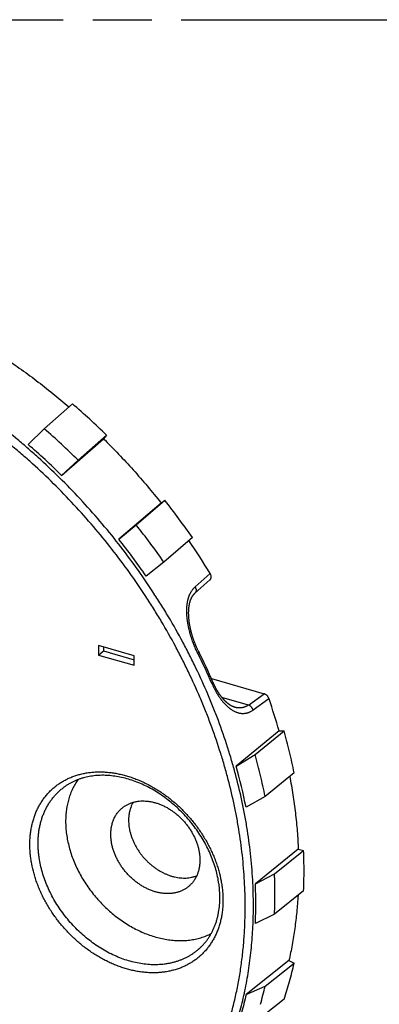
# Model space of a CAD drawing. Header units: millimetres. Extents: x 0 to 210, y 0 to 297.
# Tile 12 of 14: x 107 to 119, y 225 to 258. Entities that reach past the tile are written whole.
import ezdxf

# ---------------------------------------------------------------- set-up
doc = ezdxf.new("R2010")
doc.units = ezdxf.units.MM
doc.header["$LTSCALE"] = 19.36
doc.linetypes.add('PHANTOM', pattern=[0.8, 0.45, -0.05, 0.1, -0.05, 0.1, -0.05])
doc.layers.get('0').update_dxf_attribs({"linetype": 'CONTINUOUS'})
doc.layers.add('DEFAULT_3', color=7, linetype='PHANTOM')

msp = doc.modelspace()

# ---------------------------------------------------------------- linework, layer by layer
at = {"color": 7, "linetype": 'Continuous'}
for p, q in [((107.5815, 244.2475), (108.5086, 245.0663)), ((107.0531, 243.7319), (107.5815, 244.2475)), ((108.1507, 242.7184), (109.5258, 243.9222)), ((109.6249, 244.0356), (108.6938, 243.2205)), ((109.6249, 244.0356), (109.5258, 243.9222)), ((108.6938, 243.2205), (108.1507, 242.7184)), ((110.6006, 241.0926), (111.5386, 241.9)), ((111.4176, 241.811), (111.5386, 241.9)), ((111.4176, 241.811), (110.0324, 240.6186)), ((110.0324, 240.6186), (110.6006, 241.0926)), ((112.4437, 240.675), (111.5024, 239.872)), ((111.5024, 239.872), (110.9223, 239.414)), ((113.0185, 239.2843), (112.5287, 238.8482)), ((112.3227, 238.2459), (112.3232, 238.2599)), ((112.3232, 238.2599), (112.3237, 238.2737)), ((112.3237, 238.2737), (112.3243, 238.2874)), ((112.3243, 238.2874), (112.325, 238.3009)), ((112.325, 238.3009), (112.3259, 238.3142)), ((112.3222, 238.2029), (112.3223, 238.2174)), ((112.3222, 238.1883), (112.3222, 238.2029)), ((112.3224, 238.1734), (112.3222, 238.1883)), ((112.3223, 238.2174), (112.3224, 238.2318)), ((112.3224, 238.2318), (112.3227, 238.2459)), ((112.3227, 238.1583), (112.3224, 238.1734)), ((112.3231, 238.143), (112.3227, 238.1583)), ((112.3236, 238.1276), (112.3231, 238.143)), ((112.3242, 238.112), (112.3236, 238.1276)), ((112.325, 238.0964), (112.3242, 238.112)), ((112.3259, 238.0806), (112.325, 238.0964)), ((112.3269, 238.0648), (112.3259, 238.0806)), ((112.328, 238.0489), (112.3269, 238.0648)), ((112.3293, 238.0329), (112.328, 238.0489)), ((112.3307, 238.0168), (112.3293, 238.0329)), ((112.3322, 238.0004), (112.3307, 238.0168)), ((112.3339, 237.9839), (112.3322, 238.0004)), ((112.3357, 237.9671), (112.3339, 237.9839)), ((112.3376, 237.9503), (112.3357, 237.9671)), ((112.3397, 237.9333), (112.3376, 237.9503)), ((112.3419, 237.9163), (112.3397, 237.9333)), ((112.3442, 237.8993), (112.3419, 237.9163)), ((112.3466, 237.8821), (112.3442, 237.8993)), ((112.3492, 237.8648), (112.3466, 237.8821)), ((112.352, 237.8473), (112.3492, 237.8648)), ((112.3548, 237.8297), (112.352, 237.8473)), ((112.3579, 237.812), (112.3548, 237.8297)), ((112.361, 237.7942), (112.3579, 237.812)), ((112.3643, 237.7763), (112.361, 237.7942)), ((112.3677, 237.7583), (112.3643, 237.7763)), ((112.3713, 237.7403), (112.3677, 237.7583)), ((112.375, 237.7222), (112.3713, 237.7403)), ((112.3788, 237.7041), (112.375, 237.7222)), ((112.3827, 237.6858), (112.3788, 237.7041)), ((112.3869, 237.6675), (112.3827, 237.6858)), ((112.3911, 237.649), (112.3869, 237.6675)), ((112.3955, 237.6304), (112.3911, 237.649)), ((112.4, 237.6118), (112.3955, 237.6304)), ((112.4047, 237.5931), (112.4, 237.6118)), ((112.4095, 237.5743), (112.4047, 237.5931)), ((112.4145, 237.5556), (112.4095, 237.5743)), ((112.4195, 237.5369), (112.4145, 237.5556)), ((112.4247, 237.5181), (112.4195, 237.5369)), ((112.43, 237.4994), (112.4247, 237.5181)), ((112.4354, 237.4806), (112.43, 237.4994)), ((112.441, 237.4617), (112.4354, 237.4806)), ((112.4467, 237.4428), (112.441, 237.4617)), ((112.4526, 237.4238), (112.4467, 237.4428)), ((112.4586, 237.4048), (112.4526, 237.4238)), ((112.4647, 237.3859), (112.4586, 237.4048)), ((112.4709, 237.3669), (112.4647, 237.3859)), ((112.4772, 237.3481), (112.4709, 237.3669)), ((112.4836, 237.3293), (112.4772, 237.3481)), ((112.4901, 237.3106), (112.4836, 237.3293)), ((112.4968, 237.292), (112.4901, 237.3106)), ((112.5035, 237.2735), (112.4968, 237.292)), ((110.5284, 236.7934), (109.3626, 237.1299)), ((109.3626, 237.1299), (109.3626, 236.8191)), ((109.5217, 237.084), (109.5217, 236.9554)), ((112.5103, 237.255), (112.5035, 237.2735)), ((112.5172, 237.2365), (112.5103, 237.255)), ((112.5242, 237.2181), (112.5172, 237.2365)), ((112.5314, 237.1998), (112.5242, 237.2181)), ((112.5386, 237.1815), (112.5314, 237.1998)), ((112.546, 237.1632), (112.5386, 237.1815)), ((112.5534, 237.145), (112.546, 237.1632)), ((112.561, 237.1269), (112.5534, 237.145)), ((112.5687, 237.1088), (112.561, 237.1269)), ((112.5764, 237.0908), (112.5687, 237.1088)), ((112.5843, 237.0728), (112.5764, 237.0908)), ((112.5923, 237.0549), (112.5843, 237.0728)), ((112.6004, 237.0371), (112.5923, 237.0549)), ((112.6086, 237.0192), (112.6004, 237.0371)), ((112.6169, 237.0015), (112.6086, 237.0192)), ((112.6253, 236.9837), (112.6169, 237.0015)), ((112.6338, 236.966), (112.6253, 236.9837)), ((109.3626, 236.8191), (109.5217, 236.9554)), ((109.3626, 236.8191), (110.5284, 236.4825)), ((109.5217, 236.9554), (110.5284, 236.6648)), ((110.5284, 236.4825), (110.5284, 236.7934)), ((112.6424, 236.9484), (112.6338, 236.966)), ((112.6511, 236.9309), (112.6424, 236.9484)), ((113.0697, 236.0442), (114.797, 235.5455)), ((113.1374, 235.8909), (113.1302, 235.9068)), ((113.1447, 235.8749), (113.1374, 235.8909)), ((113.1521, 235.8591), (113.1447, 235.8749)), ((113.1596, 235.8433), (113.1521, 235.8591)), ((113.1672, 235.8277), (113.1596, 235.8433)), ((113.1748, 235.8121), (113.1672, 235.8277)), ((113.1825, 235.7966), (113.1748, 235.8121)), ((113.1903, 235.7813), (113.1825, 235.7966)), ((113.1982, 235.766), (113.1903, 235.7813)), ((113.2061, 235.7509), (113.1982, 235.766)), ((113.2141, 235.736), (113.2061, 235.7509)), ((113.2221, 235.7211), (113.2141, 235.736)), ((113.2302, 235.7064), (113.2221, 235.7211)), ((113.2383, 235.6919), (113.2302, 235.7064)), ((113.2465, 235.6775), (113.2383, 235.6919)), ((113.267, 235.6425), (113.2588, 235.6563)), ((113.2752, 235.6288), (113.267, 235.6425)), ((113.2834, 235.6154), (113.2752, 235.6288)), ((113.2916, 235.6021), (113.2834, 235.6154)), ((113.2999, 235.589), (113.2916, 235.6021)), ((113.3081, 235.5761), (113.2999, 235.589)), ((113.3164, 235.5633), (113.3081, 235.5761)), ((113.3247, 235.5508), (113.3164, 235.5633)), ((113.333, 235.5384), (113.3247, 235.5508)), ((113.3413, 235.5263), (113.333, 235.5384)), ((113.3496, 235.5144), (113.3413, 235.5263)), ((113.3579, 235.5027), (113.3496, 235.5144)), ((113.3662, 235.4911), (113.3579, 235.5027)), ((113.3745, 235.4797), (113.3662, 235.4911)), ((113.3829, 235.4684), (113.3745, 235.4797)), ((113.3913, 235.4572), (113.3829, 235.4684)), ((113.3999, 235.4461), (113.3913, 235.4572)), ((113.4084, 235.4351), (113.3999, 235.4461)), ((113.417, 235.4243), (113.4084, 235.4351)), ((113.4257, 235.4137), (113.417, 235.4243)), ((113.4343, 235.4031), (113.4257, 235.4137)), ((115.289, 234.3261), (113.883, 233.1739)), ((114.5027, 233.5484), (115.4547, 234.3286)), ((115.289, 234.3261), (115.4547, 234.3286)), ((113.883, 233.1739), (114.5027, 233.5484)), ((115.7836, 232.9531), (114.8303, 232.1778)), ((114.8303, 232.1778), (114.2063, 231.8214)), ((115.9218, 230.4416), (114.5123, 229.3102)), ((115.1404, 229.6331), (116.0948, 230.3992)), ((115.9218, 230.4416), (116.0948, 230.3992)), ((114.5123, 229.3102), (115.1404, 229.6331)), ((116.0948, 229.0771), (115.1404, 228.3157)), ((115.1404, 228.3157), (114.5123, 228.0102)), ((115.6141, 226.7875), (114.2063, 225.6757)), ((114.8303, 225.9501), (115.7836, 226.7029)), ((115.6141, 226.7875), (115.7836, 226.7029)), ((114.2063, 225.6757), (114.8303, 225.9501)), ((115.4547, 225.5172), (114.5027, 224.7686))]:
    msp.add_line(p, q, dxfattribs=at)
at = {"color": 9, "linetype": 'Continuous'}
for p, q in [((112.5318, 239.0566), (113.026, 239.4969)), ((114.2828, 235.1767), (113.4146, 235.4274)), ((114.2828, 235.1767), (114.797, 235.5455)), ((114.9594, 235.3866), (114.4375, 235.0129))]:
    msp.add_line(p, q, dxfattribs=at)
at = {"color": 7, "linetype": 'Continuous'}
for points in [[(112.3259, 238.3142), (112.3268, 238.3274), (112.3273, 238.334), (112.3279, 238.3405), (112.3284, 238.347), (112.329, 238.3534), (112.3296, 238.3598), (112.3303, 238.3662), (112.3309, 238.3725), (112.3316, 238.3787), (112.3323, 238.3849), (112.333, 238.391), (112.3338, 238.3971), (112.3346, 238.4032), (112.3354, 238.4092), (112.3362, 238.4151), (112.337, 238.4211), (112.3379, 238.427), (112.3388, 238.4328), (112.3397, 238.4387), (112.3406, 238.4445), (112.3416, 238.4503), (112.3426, 238.4561), (112.3436, 238.4618), (112.3446, 238.4675), (112.3457, 238.4731), (112.3468, 238.4787), (112.3479, 238.4843), (112.349, 238.4898), (112.3501, 238.4954), (112.3513, 238.5009), (112.3525, 238.5064), (112.3537, 238.5118), (112.355, 238.5173), (112.3562, 238.5226), (112.3575, 238.528), (112.3588, 238.5333), (112.3601, 238.5385), (112.3615, 238.5437), (112.3628, 238.5489), (112.3642, 238.554), (112.3656, 238.559), (112.367, 238.564), (112.3684, 238.569), (112.3698, 238.5738), (112.3713, 238.5787), (112.3727, 238.5835), (112.3742, 238.5883), (112.3757, 238.593), (112.3772, 238.5977), (112.3787, 238.6023), (112.3803, 238.6069), (112.3818, 238.6115), (112.3834, 238.616), (112.385, 238.6205), (112.3866, 238.625), (112.3882, 238.6294), (112.3899, 238.6338), (112.3915, 238.6381), (112.3932, 238.6424), (112.3949, 238.6467), (112.3966, 238.651), (112.3983, 238.6552), (112.4001, 238.6593), (112.4018, 238.6635), (112.4036, 238.6676), (112.4054, 238.6717), (112.4072, 238.6757), (112.409, 238.6797), (112.4108, 238.6837), (112.4127, 238.6877), (112.4146, 238.6916), (112.4165, 238.6956), (112.4184, 238.6995), (112.4204, 238.7033), (112.4223, 238.7072), (112.4243, 238.711), (112.4263, 238.7147), (112.4283, 238.7184), (112.4303, 238.722), (112.4323, 238.7256), (112.4343, 238.7292), (112.4364, 238.7328), (112.4384, 238.7363), (112.4405, 238.7399), (112.4426, 238.7434), (112.4448, 238.7468), (112.4469, 238.7503), (112.4491, 238.7537), (112.4513, 238.7571), (112.4535, 238.7605), (112.4558, 238.7638), (112.458, 238.7671), (112.4603, 238.7704), (112.4626, 238.7737), (112.4649, 238.7769), (112.4672, 238.7802), (112.4696, 238.7834), (112.472, 238.7866), (112.4745, 238.7897), (112.4769, 238.7929), (112.4794, 238.7961), (112.482, 238.7992), (112.4845, 238.8023), (112.4871, 238.8054), (112.4898, 238.8085), (112.4924, 238.8115), (112.495, 238.8145), (112.4977, 238.8175), (112.5004, 238.8204), (112.5031, 238.8233), (112.5058, 238.8261), (112.5086, 238.829), (112.5114, 238.8318), (112.5142, 238.8346), (112.517, 238.8373), (112.5199, 238.8401), (112.5228, 238.8428), (112.5258, 238.8455), (112.5287, 238.8482)], [(113.1302, 235.9068), (113.1231, 235.9229), (113.1196, 235.9308)], [(113.2588, 235.6563), (113.2506, 235.6704), (113.2465, 235.6775)], [(113.8349, 235.1044), (113.8311, 235.1055), (113.827, 235.1068), (113.8229, 235.1081), (113.8188, 235.1094), (113.8147, 235.1107), (113.8106, 235.1121), (113.8066, 235.1136), (113.8025, 235.115), (113.7984, 235.1165), (113.7944, 235.1181), (113.7904, 235.1196), (113.7863, 235.1213), (113.7823, 235.1229), (113.7782, 235.1246), (113.7742, 235.1263), (113.7701, 235.1281), (113.7661, 235.1299), (113.762, 235.1318), (113.7579, 235.1337), (113.7538, 235.1356), (113.7497, 235.1376), (113.7455, 235.1396), (113.7414, 235.1417), (113.7372, 235.1438), (113.733, 235.146), (113.7288, 235.1482), (113.7247, 235.1505), (113.7205, 235.1528), (113.7163, 235.1551), (113.7121, 235.1575), (113.708, 235.1598), (113.7038, 235.1623), (113.6997, 235.1647), (113.6956, 235.1672), (113.6915, 235.1698), (113.6873, 235.1723), (113.6832, 235.1749), (113.6791, 235.1776), (113.675, 235.1802), (113.671, 235.1829), (113.6669, 235.1856), (113.6629, 235.1884), (113.6588, 235.1911), (113.6548, 235.1939), (113.6508, 235.1968), (113.6468, 235.1996), (113.6428, 235.2025), (113.6388, 235.2055), (113.6347, 235.2085), (113.6306, 235.2116), (113.6265, 235.2147), (113.6223, 235.2179), (113.6182, 235.2212), (113.614, 235.2244), (113.6098, 235.2278), (113.6056, 235.2312), (113.6014, 235.2346), (113.5972, 235.238), (113.593, 235.2415), (113.5889, 235.2451), (113.5847, 235.2486), (113.5804, 235.2523), (113.5762, 235.2559), (113.572, 235.2597), (113.5678, 235.2634), (113.5636, 235.2672), (113.5594, 235.2711), (113.5551, 235.2749), (113.5509, 235.2789), (113.5466, 235.2829), (113.5424, 235.2869), (113.5381, 235.2909), (113.5339, 235.2951), (113.5296, 235.2992), (113.5254, 235.3034), (113.5211, 235.3076), (113.5169, 235.3119), (113.5126, 235.3162), (113.5083, 235.3206), (113.504, 235.325), (113.4997, 235.3295), (113.4954, 235.3341), (113.4911, 235.3387), (113.4867, 235.3434), (113.4823, 235.3481), (113.4779, 235.3529), (113.4736, 235.3578), (113.4692, 235.3627), (113.4648, 235.3676), (113.4604, 235.3725), (113.4561, 235.3775), (113.4517, 235.3826), (113.4473, 235.3877), (113.443, 235.3928), (113.4387, 235.3979), (113.4343, 235.4031)]]:
    msp.add_lwpolyline(points, dxfattribs=at)
for centre, radius, start, end in [((93.5554, 227.7538), 22.8762, 47.28162, 49.182), ((93.421, 227.6073), 23.075, 45.39395, 47.28328), ((92.6574, 226.9698), 22.8308, 47.28315, 49.18047), ((92.272, 226.6217), 22.6106, 45.39068, 49.17708), ((92.529, 226.8313), 23.0197, 45.39509, 47.28214), ((93.3098, 227.4845), 23.24, 36.4577, 38.33745), ((93.4156, 227.5629), 23.1083, 34.57034, 36.45709), ((92.4515, 226.7397), 23.1386, 36.45697, 38.33818), ((92.166, 226.4881), 22.7789, 34.57271, 38.34043), ((93.746, 227.8043), 22.5486, 31.2352, 34.50202), ((92.5649, 226.8229), 22.998, 34.56922, 36.45822), ((93.7758, 227.4796), 21.1094, 23.60022, 26.59822), ((96.6723, 229.1217), 19.3305, 15.61857, 18.9105), ((97.2667, 229.2473), 18.8845, 13.45191, 15.60906), ((96.4719, 228.5092), 18.7217, 13.44644, 15.61453), ((97.8285, 229.3835), 18.3065, 11.24435, 13.44657), ((96.3205, 228.2609), 18.2367, 11.25863, 15.62869), ((97.0346, 228.6418), 18.1436, 11.23845, 13.45247), ((100.6177, 229.7308), 15.4916, 0.01161, 2.47275), ((99.8151, 228.9692), 15.3398, 0.00389, 2.48047), ((101.1913, 229.7329), 14.918, 357.48018, 0.00398), ((99.2941, 228.653), 15.2324, 0.01161, 2.47275), ((100.3842, 228.9672), 14.7706, 357.47216, 0.012), ((99.8581, 228.6551), 14.6684, 357.48018, 0.00398), ((103.65, 229.4236), 12.4349, 344.50927, 347.36181), ((104.0642, 229.3088), 12.0051, 341.58892, 344.50915), ((102.7403, 228.661), 12.3902, 344.50927, 347.36181)]:
    msp.add_arc(centre, radius, start, end, dxfattribs=at)
at = {"color": 9, "linetype": 'Continuous'}
msp.add_arc((93.7021, 227.4109), 21.155, 23.60033, 26.59825, dxfattribs=at)
for points, knots in [([(114.4477, 228.593), (114.4477, 228.7339), (114.4437, 229.0168), (114.4258, 229.4426), (114.396, 229.8711), (114.3403, 230.4479), (114.261, 231.0266), (114.1588, 231.6059), (114.0403, 232.1906), (113.8989, 232.7748), (113.7353, 233.3569), (113.5555, 233.9423), (113.3537, 234.5244), (113.1307, 235.1021), (112.8921, 235.6804), (112.6325, 236.2531), (112.3529, 236.819), (112.0585, 237.383), (111.7445, 237.9389), (111.4118, 238.4859), (111.0655, 239.0282), (110.6096, 239.6939), (110.0279, 240.4701), (109.4128, 241.2222), (108.7663, 241.9478), (108.0903, 242.6444), (107.5038, 243.1996), (107.0218, 243.6273), (106.533, 244.0425), (106.0323, 244.4408), (105.5205, 244.821), (105.0042, 245.1872), (104.478, 245.5347), (103.9429, 245.8626), (103.4058, 246.1751), (102.8609, 246.4675), (102.3093, 246.7387), (101.7581, 246.9937), (101.2015, 247.2271), (100.6405, 247.4382), (100.0822, 247.6324), (99.5209, 247.804), (98.9577, 247.9521), (98.5373, 248.0508), (98.1177, 248.1374), (97.6993, 248.2118), (97.2824, 248.2739), (96.8672, 248.3238), (96.4542, 248.3614), (96.1794, 248.3783), (96.0425, 248.3846)], [0, 0, 0, 0, 0.0143524, 0.0288212, 0.0434058, 0.0581054, 0.0878417, 0.1028774, 0.1180212, 0.1486203, 0.1640721, 0.1796204, 0.2109897, 0.2268051, 0.2427014, 0.2747171, 0.2908291, 0.3070034, 0.3395168, 0.3558474, 0.3722194, 0.4050639, 0.4380076, 0.471005, 0.5040099, 0.5369764, 0.5698587, 0.5862551, 0.6026137, 0.6351937, 0.6514065, 0.6675602, 0.6996689, 0.7156163, 0.7314857, 0.7629711, 0.7785812, 0.7940971, 0.8248308, 0.8400447, 0.855152, 0.8850357, 0.8998107, 0.9144714, 0.9290169, 0.9434463, 0.9577591, 0.9719554, 0.9860355, 1, 1, 1, 1]), ([(114.1781, 228.5594), (114.1781, 228.6987), (114.1741, 228.9783), (114.1564, 229.3991), (114.127, 229.8227), (114.072, 230.3927), (113.9936, 230.9647), (113.8926, 231.5372), (113.7754, 232.1152), (113.6356, 232.6926), (113.4739, 233.268), (113.2962, 233.8465), (113.0968, 234.4218), (112.8764, 234.9929), (112.6405, 235.5645), (112.384, 236.1305), (112.1076, 236.6898), (111.8167, 237.2472), (111.5063, 237.7967), (111.1774, 238.3373), (110.8352, 238.8734), (110.3846, 239.5313), (109.8097, 240.2985), (109.2017, 241.0419), (108.5627, 241.759), (107.8946, 242.4475), (107.3149, 242.9963), (106.8385, 243.419), (106.3554, 243.8294), (105.8604, 244.223), (105.3546, 244.5988), (104.8443, 244.9608), (104.3243, 245.3042), (103.7954, 245.6283), (103.2645, 245.9372), (102.7259, 246.2262), (102.1807, 246.4943), (101.636, 246.7462), (101.0858, 246.977), (100.5313, 247.1856), (99.9795, 247.3776), (99.4247, 247.5472), (98.8681, 247.6936), (98.4526, 247.7911), (98.0379, 247.8767), (97.6243, 247.9502), (97.2122, 248.0116), (96.8019, 248.0609), (96.3937, 248.0981), (96.122, 248.1148), (95.9867, 248.121)], [0, 0, 0, 0, 0.0143524, 0.0288212, 0.0434058, 0.0581054, 0.0878417, 0.1028774, 0.1180212, 0.1486203, 0.1640721, 0.1796204, 0.2109897, 0.2268051, 0.2427014, 0.2747171, 0.2908291, 0.3070034, 0.3395168, 0.3558474, 0.3722194, 0.4050639, 0.4380076, 0.471005, 0.5040099, 0.5369764, 0.5698587, 0.5862551, 0.6026137, 0.6351937, 0.6514065, 0.6675602, 0.6996689, 0.7156163, 0.7314857, 0.7629711, 0.7785812, 0.7940972, 0.8248308, 0.8400447, 0.855152, 0.8850357, 0.8998107, 0.9144714, 0.9290169, 0.9434463, 0.9577591, 0.9719554, 0.9860355, 1, 1, 1, 1]), ([(112.6182, 236.8827), (112.6066, 236.9058), (112.5839, 236.9524), (112.5513, 237.0233), (112.5201, 237.0953), (112.4904, 237.1681), (112.4622, 237.2419), (112.44, 237.3039), (112.4231, 237.3539), (112.4108, 237.3915), (112.3989, 237.4292), (112.3875, 237.4671), (112.3764, 237.5051), (112.3623, 237.5558), (112.3458, 237.6193), (112.3308, 237.6832), (112.3198, 237.7343), (112.312, 237.7726), (112.3047, 237.8108), (112.2957, 237.8618), (112.2878, 237.9127), (112.2809, 237.9635), (112.2763, 238.0015), (112.2723, 238.0394), (112.2688, 238.0771), (112.266, 238.1147), (112.2637, 238.1521), (112.2621, 238.1893), (112.2611, 238.2263), (112.2608, 238.2631), (112.261, 238.2996), (112.262, 238.3358), (112.2637, 238.3717), (112.266, 238.4072), (112.27, 238.4539), (112.2755, 238.5), (112.2826, 238.5454), (112.2886, 238.5788), (112.2943, 238.6063), (112.2992, 238.6279), (112.3043, 238.6493), (112.3113, 238.6757), (112.3204, 238.7068), (112.3304, 238.7372), (112.3446, 238.7766), (112.3643, 238.824), (112.3914, 238.878), (112.4217, 238.9287), (112.4497, 238.9679), (112.4736, 238.9973), (112.4922, 239.0182), (112.5116, 239.038), (112.525, 239.0505), (112.5318, 239.0566)], [0, 0, 0, 0, 0.033726, 0.0676476, 0.1017337, 0.1359515, 0.1702664, 0.2046434, 0.2218444, 0.2390478, 0.2562494, 0.2734449, 0.29063, 0.3078001, 0.3420774, 0.3762421, 0.3932708, 0.4102571, 0.4271963, 0.4440836, 0.4776819, 0.4943833, 0.5110123, 0.5275641, 0.5440338, 0.5604152, 0.5767029, 0.5928922, 0.6089781, 0.6249554, 0.6408183, 0.6565606, 0.6721763, 0.6876602, 0.7030074, 0.7332676, 0.7481716, 0.7629181, 0.7775036, 0.7847352, 0.7919255, 0.8061787, 0.8202597, 0.8341671, 0.8479003, 0.8748407, 0.9010939, 0.9266845, 0.9516539, 0.9639266, 0.976068, 0.9880887, 1, 1, 1, 1]), ([(112.5318, 239.0566), (112.5366, 239.0489), (112.5455, 239.0327), (112.5545, 239.0111), (112.5603, 238.9927), (112.5637, 238.9784), (112.566, 238.9638), (112.567, 238.9515), (112.5672, 238.9417), (112.567, 238.9343), (112.5665, 238.9271), (112.5653, 238.9175), (112.563, 238.9058), (112.5595, 238.8946), (112.556, 238.886), (112.5531, 238.8797), (112.5498, 238.8738), (112.5462, 238.8681), (112.5422, 238.8626), (112.538, 238.8575), (112.5335, 238.8526), (112.5303, 238.8496), (112.5287, 238.8482)], [0, 0, 0, 0, 0.1197575, 0.2456549, 0.310251, 0.3754926, 0.4410154, 0.5064661, 0.5390623, 0.5715173, 0.6037935, 0.6358584, 0.6992358, 0.7615162, 0.7922369, 0.8226713, 0.8528259, 0.8827137, 0.9123536, 0.9417658, 0.9709723, 1, 1, 1, 1]), ([(112.6182, 236.8827), (112.621, 236.885), (112.6251, 236.8886), (112.6303, 236.8934), (112.6338, 236.8969), (112.6372, 236.9004), (112.6402, 236.9038), (112.643, 236.9071), (112.6454, 236.9103), (112.6475, 236.9134), (112.6492, 236.9163), (112.6505, 236.9192), (112.6515, 236.9219), (112.6521, 236.9244), (112.6522, 236.9268), (112.652, 236.9286), (112.6516, 236.93), (112.6513, 236.9306), (112.6511, 236.9309)], [0, 0, 0, 0, 0.1793837, 0.2648501, 0.347014, 0.4255241, 0.5000494, 0.570285, 0.63597, 0.6969003, 0.7529504, 0.8041092, 0.8505092, 0.8925008, 0.9307003, 0.9660768, 0.9831318, 1, 1, 1, 1]), ([(113.1196, 235.9308), (113.1199, 235.93), (113.1204, 235.9285), (113.1208, 235.926), (113.1207, 235.9233), (113.1202, 235.9205), (113.1193, 235.9176), (113.118, 235.9145), (113.1163, 235.9114), (113.1143, 235.9082), (113.112, 235.9048), (113.1093, 235.9015), (113.1063, 235.898), (113.1031, 235.8945), (113.0996, 235.891), (113.0945, 235.8862), (113.0904, 235.8827), (113.0877, 235.8804)], [0, 0, 0, 0, 0.0386684, 0.0784431, 0.1203778, 0.1653137, 0.2138177, 0.2662425, 0.3227826, 0.3835097, 0.4483615, 0.5171872, 0.5897836, 0.66591, 0.7452975, 0.8276536, 1, 1, 1, 1]), ([(113.0877, 235.8804), (113.0975, 235.8579), (113.1176, 235.8134), (113.1491, 235.7477), (113.1819, 235.6835), (113.216, 235.6209), (113.2512, 235.5601), (113.2875, 235.5012), (113.3188, 235.4535), (113.3444, 235.4164), (113.3638, 235.3893), (113.3835, 235.3627), (113.4034, 235.3367), (113.4235, 235.3113), (113.4506, 235.2785), (113.4849, 235.2389), (113.5272, 235.1939), (113.5702, 235.1515), (113.614, 235.1121), (113.6514, 235.0815), (113.6815, 235.0586), (113.7115, 235.0371), (113.7494, 235.0122), (113.7956, 234.9856), (113.8346, 234.9662), (113.866, 234.9525), (113.8971, 234.9402), (113.9362, 234.927), (113.9834, 234.9148), (114.0307, 234.9064), (114.0779, 234.902), (114.1249, 234.9017), (114.1639, 234.9048), (114.1947, 234.9093), (114.2177, 234.9137), (114.2368, 234.9181), (114.2519, 234.9222), (114.2633, 234.9255), (114.2746, 234.9291), (114.2896, 234.9342), (114.3083, 234.9412), (114.3304, 234.9507), (114.3598, 234.9646), (114.3961, 234.9847), (114.4238, 235.0031), (114.4375, 235.0129)], [0, 0, 0, 0, 0.0400067, 0.0796235, 0.1188086, 0.1575207, 0.1957192, 0.2333638, 0.2704149, 0.2887065, 0.3068354, 0.3247962, 0.3425844, 0.360197, 0.3776314, 0.4119533, 0.4455318, 0.4783497, 0.5103933, 0.5416529, 0.5569888, 0.572128, 0.6018194, 0.63076, 0.6589931, 0.6728623, 0.686575, 0.7135598, 0.7400251, 0.7660571, 0.7917555, 0.8172352, 0.8426221, 0.855323, 0.8680479, 0.8808129, 0.8872161, 0.8936355, 0.900073, 0.9065303, 0.9195112, 0.9325941, 0.9457933, 0.9725891, 1, 1, 1, 1]), ([(114.2828, 235.1767), (114.2745, 235.1709), (114.2577, 235.1597), (114.2318, 235.1444), (114.2054, 235.1307), (114.1785, 235.1187), (114.1513, 235.1084), (114.1236, 235.0997), (114.0956, 235.0928), (114.0674, 235.0874), (114.0388, 235.0838), (114.01, 235.0818), (113.9811, 235.0815), (113.952, 235.0828), (113.9228, 235.0857), (113.8934, 235.0903), (113.8641, 235.0964), (113.8446, 235.1015), (113.8349, 235.1043)], [0, 0, 0, 0, 0.0648304, 0.1287686, 0.1919281, 0.2544276, 0.3163889, 0.3779355, 0.4392103, 0.5003466, 0.5614709, 0.6227161, 0.68422, 0.7461233, 0.8085533, 0.8716142, 0.9354007, 1, 1, 1, 1]), ([(114.4375, 235.0129), (114.4361, 235.0173), (114.4331, 235.0262), (114.4277, 235.0394), (114.4215, 235.0527), (114.4143, 235.0658), (114.4063, 235.0788), (114.3975, 235.0914), (114.3879, 235.1035), (114.3776, 235.1151), (114.3667, 235.1259), (114.3554, 235.136), (114.3436, 235.1452), (114.3316, 235.1535), (114.3195, 235.1608), (114.3072, 235.1672), (114.2951, 235.1725), (114.2869, 235.1754), (114.2828, 235.1767)], [0, 0, 0, 0, 0.0593638, 0.1205737, 0.1834135, 0.2476025, 0.31284, 0.3787787, 0.4450601, 0.5113071, 0.5771446, 0.6422117, 0.7061629, 0.7686973, 0.8295395, 0.8884791, 0.9453354, 1, 1, 1, 1]), ([(107.1099, 230.5998), (107.1099, 230.6513), (107.1124, 230.7535), (107.1238, 230.9055), (107.1428, 231.0544), (107.1694, 231.2001), (107.2034, 231.3422), (107.2449, 231.4803), (107.2937, 231.614), (107.3497, 231.7431), (107.4127, 231.8673), (107.4827, 231.9862), (107.5595, 232.0996), (107.6428, 232.2071), (107.7324, 232.3086), (107.8283, 232.4037), (107.93, 232.4923), (108.0374, 232.5741), (108.1502, 232.6489), (108.2682, 232.7166), (108.391, 232.7769), (108.5183, 232.8298), (108.6499, 232.8751), (108.7854, 232.9127), (108.9245, 232.9425), (109.0668, 232.9644), (109.212, 232.9785), (109.3598, 232.9846), (109.5098, 232.9827), (109.6617, 232.973), (109.815, 232.9552), (109.9694, 232.9297), (110.1246, 232.8963), (110.2801, 232.8551), (110.4357, 232.8064), (110.5908, 232.7501), (110.7452, 232.6864), (110.8984, 232.6156), (111.0502, 232.5376), (111.2001, 232.4528), (111.3478, 232.3614), (111.4929, 232.2635), (111.6351, 232.1594), (111.774, 232.0493), (111.9093, 231.9336), (112.0407, 231.8124), (112.1679, 231.6862), (112.2905, 231.5551), (112.4083, 231.4195), (112.5209, 231.2797), (112.6282, 231.1361), (112.7298, 230.989), (112.8255, 230.8388), (112.915, 230.6858), (112.9983, 230.5304), (113.075, 230.3729), (113.1449, 230.2138), (113.208, 230.0534), (113.264, 229.8921), (113.3287, 229.6777), (113.3794, 229.4618), (113.4151, 229.2459), (113.4342, 229.0859), (113.4457, 228.9275), (113.4483, 228.8223), (113.4483, 228.7701)], [0, 0, 0, 0, 0.0152773, 0.0303377, 0.0451845, 0.0598231, 0.0742614, 0.0885095, 0.1025796, 0.1164863, 0.1302464, 0.1438785, 0.157403, 0.1708419, 0.1842185, 0.1975569, 0.2108818, 0.2242182, 0.2375908, 0.2510239, 0.2645408, 0.2781635, 0.2919127, 0.3058071, 0.3198636, 0.334097, 0.3485197, 0.3631421, 0.377972, 0.3930153, 0.4082752, 0.4237531, 0.439448, 0.4553571, 0.4714756, 0.4877969, 0.5043128, 0.5210135, 0.5378876, 0.5549228, 0.5721051, 0.58942, 0.6068516, 0.6243835, 0.6419986, 0.659679, 0.6774066, 0.695163, 0.7129295, 0.7306874, 0.748418, 0.7661028, 0.7837237, 0.8012629, 0.8187032, 0.8360279, 0.8532214, 0.8702688, 0.8871562, 0.9038711, 0.9367317, 0.9528666, 0.9687926, 0.9845048, 1, 1, 1, 1]), ([(107.3795, 230.6334), (107.3795, 230.6801), (107.3812, 230.7499), (107.3867, 230.8425), (107.3944, 230.9337), (107.4081, 231.0462), (107.4312, 231.1787), (107.4609, 231.3081), (107.497, 231.4342), (107.5395, 231.5565), (107.5883, 231.6749), (107.6432, 231.7891), (107.7043, 231.8988), (107.7713, 232.0038), (107.844, 232.1038), (107.9224, 232.1986), (108.0062, 232.2881), (108.0953, 232.3719), (108.1581, 232.4239), (108.1902, 232.4489)], [0, 0, 0, 0, 0.0680159, 0.1016784, 0.1351106, 0.2012868, 0.2665711, 0.3309939, 0.3945947, 0.4574222, 0.5195335, 0.5809945, 0.6418787, 0.7022673, 0.7622476, 0.8219124, 0.8813591, 0.9406876, 1, 1, 1, 1]), ([(113.4483, 228.7701), (113.4483, 228.7186), (113.4458, 228.6163), (113.4345, 228.4644), (113.4155, 228.3154), (113.3889, 228.1697), (113.3548, 228.0277), (113.3134, 227.8896), (113.2646, 227.7559), (113.2086, 227.6267), (113.1455, 227.5026), (113.0755, 227.3837), (112.9988, 227.2703), (112.9155, 227.1628), (112.8258, 227.0613), (112.73, 226.9662), (112.6283, 226.8776), (112.5209, 226.7958), (112.408, 226.721), (112.2901, 226.6533), (112.1673, 226.593), (112.04, 226.5401), (111.9084, 226.4948), (111.7729, 226.4572), (111.6338, 226.4274), (111.4915, 226.4054), (111.3462, 226.3914), (111.1984, 226.3853), (111.0484, 226.3871), (110.8966, 226.3969), (110.7432, 226.4146), (110.5888, 226.4402), (110.4336, 226.4736), (110.2781, 226.5147), (110.1226, 226.5635), (109.9675, 226.6198), (109.8131, 226.6834), (109.6598, 226.7543), (109.508, 226.8322), (109.3581, 226.917), (109.2105, 227.0085), (109.0654, 227.1064), (108.9232, 227.2105), (108.7843, 227.3205), (108.6489, 227.4363), (108.5175, 227.5574), (108.3904, 227.6837), (108.2678, 227.8148), (108.15, 227.9504), (108.0373, 228.0901), (107.9301, 228.2337), (107.8285, 228.3808), (107.7328, 228.5311), (107.6432, 228.6841), (107.56, 228.8395), (107.4833, 228.9969), (107.4133, 229.1561), (107.3503, 229.3165), (107.2943, 229.4777), (107.2295, 229.6922), (107.1789, 229.9081), (107.1431, 230.124), (107.124, 230.2839), (107.1125, 230.4424), (107.1099, 230.5476), (107.1099, 230.5998)], [0, 0, 0, 0, 0.0152773, 0.0303377, 0.0451845, 0.0598231, 0.0742614, 0.0885095, 0.1025796, 0.1164863, 0.1302464, 0.1438785, 0.157403, 0.1708419, 0.1842185, 0.1975569, 0.2108818, 0.2242182, 0.2375908, 0.2510239, 0.2645408, 0.2781635, 0.2919127, 0.3058071, 0.3198636, 0.334097, 0.3485197, 0.3631421, 0.377972, 0.3930153, 0.4082752, 0.4237531, 0.439448, 0.4553571, 0.4714756, 0.4877969, 0.5043128, 0.5210135, 0.5378876, 0.5549228, 0.5721051, 0.58942, 0.6068516, 0.6243835, 0.6419986, 0.659679, 0.6774066, 0.695163, 0.7129295, 0.7306874, 0.748418, 0.7661028, 0.7837237, 0.8012629, 0.8187032, 0.8360279, 0.8532214, 0.8702688, 0.8871562, 0.9038711, 0.9367317, 0.9528666, 0.9687926, 0.9845048, 1, 1, 1, 1]), ([(112.7164, 227.2226), (112.6924, 227.1995), (112.6431, 227.1544), (112.5659, 227.0908), (112.4853, 227.031), (112.4017, 226.9754), (112.315, 226.9239), (112.2255, 226.8767), (112.1332, 226.8338), (112.0382, 226.7952), (111.9409, 226.7611), (111.8412, 226.7314), (111.7393, 226.7062), (111.6354, 226.6856), (111.5296, 226.6696), (111.4221, 226.6582), (111.3131, 226.6514), (111.2027, 226.6493), (111.091, 226.6518), (110.9399, 226.6613), (110.7488, 226.685), (110.5185, 226.7316), (110.2875, 226.7962), (110.057, 226.8784), (109.8284, 226.9777), (109.6032, 227.0936), (109.3825, 227.2254), (109.1677, 227.3722), (108.9601, 227.5332), (108.7608, 227.7074), (108.5712, 227.8939), (108.3923, 228.0915), (108.2251, 228.299), (108.0706, 228.5152), (107.9298, 228.7389), (107.8036, 228.9687), (107.6925, 229.2032), (107.5974, 229.4411), (107.5187, 229.681), (107.4569, 229.9214), (107.4197, 230.122), (107.3989, 230.2814), (107.3877, 230.3996), (107.381, 230.5168), (107.3795, 230.5947), (107.3795, 230.6334)], [0, 0, 0, 0, 0.0129878, 0.0259752, 0.0389772, 0.0520086, 0.065084, 0.0782176, 0.091423, 0.1047131, 0.1181004, 0.1315961, 0.1452107, 0.1589539, 0.172834, 0.1868587, 0.2010342, 0.215366, 0.2298581, 0.2445138, 0.2743175, 0.3047875, 0.3359127, 0.3676675, 0.4000133, 0.4328998, 0.4662668, 0.5000454, 0.5341596, 0.5685276, 0.6030636, 0.6376791, 0.6722842, 0.7067894, 0.7411064, 0.7751503, 0.8088406, 0.8421028, 0.8748698, 0.9070836, 0.9386964, 0.9542682, 0.9696775, 0.9849219, 1, 1, 1, 1]), ([(110.4167, 219.5658), (110.4966, 219.628), (110.6545, 219.7548), (110.8853, 219.9524), (111.1098, 220.1571), (111.3279, 220.3689), (111.5395, 220.5877), (111.7444, 220.8132), (111.9426, 221.0455), (112.1339, 221.2844), (112.3182, 221.5296), (112.4954, 221.7812), (112.6655, 222.0389), (112.8283, 222.3027), (112.9837, 222.5723), (113.1317, 222.8476), (113.2721, 223.1285), (113.4049, 223.4148), (113.5301, 223.7064), (113.6475, 224.003), (113.7571, 224.3046), (113.8588, 224.6109), (113.9526, 224.9218), (114.0384, 225.2372), (114.1161, 225.5568), (114.1858, 225.8804), (114.2474, 226.2079), (114.3008, 226.5391), (114.3461, 226.8739), (114.3957, 227.3262), (114.4369, 227.8995), (114.4477, 228.3608), (114.4477, 228.593)], [0, 0, 0, 0, 0.0296616, 0.0593145, 0.0889715, 0.1186453, 0.1483486, 0.1780941, 0.2078941, 0.237761, 0.2677067, 0.2977431, 0.3278817, 0.3581334, 0.3885091, 0.4190192, 0.4496734, 0.4804814, 0.511452, 0.5425937, 0.5739146, 0.6054219, 0.6371227, 0.6690233, 0.7011293, 0.7334462, 0.7659785, 0.7987303, 0.8317052, 0.864906, 0.9319899, 1, 1, 1, 1]), ([(106.0143, 217.7341), (106.1659, 217.7658), (106.4666, 217.8352), (106.9113, 217.9577), (107.347, 218.098), (107.7732, 218.256), (108.1894, 218.4315), (108.5951, 218.6243), (108.9899, 218.8342), (109.3732, 219.0609), (109.7446, 219.304), (110.1036, 219.5635), (110.4498, 219.8388), (110.7828, 220.1298), (111.1022, 220.4359), (111.4076, 220.757), (111.6986, 221.0925), (111.9749, 221.4421), (112.2361, 221.8054), (112.482, 222.1819), (112.7122, 222.5712), (112.9264, 222.9727), (113.1245, 223.3861), (113.3061, 223.8107), (113.4711, 224.2462), (113.6192, 224.6919), (113.7503, 225.1474), (113.8643, 225.6121), (113.9609, 226.0854), (114.0401, 226.5667), (114.1018, 227.0556), (114.1458, 227.5513), (114.1723, 228.0534), (114.1781, 228.3902), (114.1781, 228.5594)], [0, 0, 0, 0, 0.0314948, 0.0627351, 0.0937398, 0.1245294, 0.1551255, 0.1855515, 0.2158318, 0.2459918, 0.276058, 0.3060574, 0.3360175, 0.3659664, 0.3959318, 0.4259417, 0.4560235, 0.4862042, 0.5165101, 0.5469663, 0.5775972, 0.6084257, 0.6394734, 0.6707603, 0.702305, 0.7341244, 0.7662335, 0.7986456, 0.8313722, 0.8644231, 0.8978062, 0.9315274, 0.9655912, 1, 1, 1, 1])]:
    msp.add_open_spline(points, degree=3, knots=knots, dxfattribs=at)
at = {"color": 7, "linetype": 'Continuous'}
for points, knots in [([(106.2007, 246.6278), (106.3906, 246.502), (106.7674, 246.2435), (107.3213, 245.8371), (107.8649, 245.4115), (108.2191, 245.116), (108.3942, 244.9653)], [0, 0, 0, 0, 0.2481274, 0.4976113, 0.7482909, 1, 1, 1, 1]), ([(109.5258, 243.9222), (109.694, 243.7563), (110.0253, 243.4193), (110.5066, 242.8985), (110.9719, 242.3629), (111.271, 241.9965), (111.4176, 241.811)], [0, 0, 0, 0, 0.2497564, 0.4997977, 0.7499402, 1, 1, 1, 1]), ([(113.0185, 239.2843), (113.0216, 239.2871), (113.0276, 239.293), (113.0355, 239.3029), (113.0424, 239.3137), (113.0482, 239.3254), (113.0529, 239.3378), (113.0564, 239.3509), (113.0587, 239.3645), (113.0598, 239.3787), (113.0597, 239.3932), (113.0579, 239.4131), (113.0537, 239.4333), (113.0473, 239.4531), (113.0393, 239.4731), (113.0317, 239.4876), (113.026, 239.4969)], [0, 0, 0, 0, 0.0545164, 0.1093612, 0.164812, 0.2211212, 0.2785064, 0.3371443, 0.397167, 0.4586603, 0.521665, 0.586178, 0.7194272, 0.7880629, 0.8578299, 1, 1, 1, 1]), ([(114.9594, 235.3866), (114.9563, 235.3958), (114.9487, 235.414), (114.9366, 235.4355), (114.9254, 235.4521), (114.9131, 235.468), (114.8961, 235.4867), (114.8735, 235.5064), (114.8531, 235.5204), (114.8362, 235.5299), (114.8192, 235.5381), (114.8059, 235.5429), (114.797, 235.5455)], [0, 0, 0, 0, 0.1237432, 0.2502364, 0.3141849, 0.378379, 0.5068167, 0.6343302, 0.7597054, 0.8212758, 0.8819233, 1, 1, 1, 1]), ([(113.3483, 228.8567), (113.3483, 228.9316), (113.3441, 229.0447), (113.3303, 229.1957), (113.3107, 229.3496), (113.2758, 229.5438), (113.2178, 229.777), (113.1437, 230.0103), (113.0539, 230.2423), (112.9489, 230.4717), (112.8294, 230.6972), (112.6959, 230.9175), (112.5492, 231.1312), (112.3901, 231.3372), (112.2196, 231.5343), (112.0386, 231.7214), (111.8482, 231.8973), (111.6495, 232.0612), (111.4435, 232.212), (111.2315, 232.349), (111.0148, 232.4713), (110.7945, 232.5783), (110.5721, 232.6694), (110.3487, 232.744), (110.1257, 232.8019), (109.9045, 232.8428), (109.7215, 232.8627), (109.5773, 232.8697), (109.471, 232.8707), (109.3662, 232.8674), (109.2628, 232.8598), (109.1612, 232.8479), (109.0614, 232.8319), (108.9635, 232.8116), (108.8678, 232.7873), (108.7742, 232.7588), (108.6829, 232.7263), (108.5941, 232.6898), (108.5078, 232.6494), (108.4241, 232.6051), (108.3432, 232.557), (108.265, 232.5051), (108.2148, 232.4681), (108.1902, 232.4489)], [0, 0, 0, 0, 0.030023, 0.0453104, 0.060776, 0.0922207, 0.1243206, 0.1570234, 0.1902672, 0.2239822, 0.2580917, 0.2925139, 0.3271625, 0.3619486, 0.3967813, 0.4315692, 0.4662215, 0.5006491, 0.5347658, 0.5684896, 0.6017438, 0.6344582, 0.6665709, 0.6980294, 0.7287921, 0.7588301, 0.7881286, 0.8025032, 0.8166948, 0.8307064, 0.844542, 0.858207, 0.8717079, 0.8850526, 0.8982499, 0.9113104, 0.9242455, 0.9370677, 0.949791, 0.9624299, 0.9750001, 0.9875179, 1, 1, 1, 1]), ([(115.6395, 232.8359), (115.6778, 232.6353), (115.7298, 232.3341), (115.7883, 231.9319), (115.8391, 231.5329), (115.8885, 231.0366), (115.9133, 230.6393), (115.9218, 230.4416)], [0, 0, 0, 0, 0.2539217, 0.3799233, 0.505272, 0.753975, 1, 1, 1, 1]), ([(108.6867, 232.7269), (108.6703, 232.7036), (108.6385, 232.6561), (108.5936, 232.5826), (108.5516, 232.5069), (108.5125, 232.4291), (108.4764, 232.3491), (108.4433, 232.2671), (108.4133, 232.1832), (108.3863, 232.0974), (108.3625, 232.01), (108.3417, 231.9209), (108.3241, 231.8302), (108.3048, 231.7068), (108.2888, 231.5492), (108.2846, 231.4219), (108.2846, 231.3577)], [0, 0, 0, 0, 0.059029, 0.1183679, 0.1780579, 0.2381381, 0.298645, 0.3596127, 0.4210724, 0.4830525, 0.5455783, 0.6086724, 0.6723539, 0.7366393, 0.8670515, 1, 1, 1, 1]), ([(109.7669, 230.9298), (109.7669, 230.9526), (109.768, 230.9978), (109.7728, 231.0651), (109.7809, 231.1312), (109.7922, 231.1959), (109.8066, 231.2591), (109.8242, 231.3206), (109.845, 231.3803), (109.8688, 231.438), (109.8956, 231.4938), (109.9254, 231.5473), (109.9581, 231.5985), (109.9936, 231.6473), (110.0319, 231.6936), (110.0728, 231.7373), (110.1163, 231.7782), (110.1469, 231.8036), (110.1626, 231.8158)], [0, 0, 0, 0, 0.0680163, 0.1351063, 0.2012828, 0.2665674, 0.3309905, 0.3945917, 0.4574195, 0.5195311, 0.5809924, 0.6418769, 0.7022658, 0.7622464, 0.8219115, 0.8813585, 0.9406873, 1, 1, 1, 1]), ([(110.1626, 231.8158), (110.175, 231.8255), (110.2004, 231.8443), (110.24, 231.8705), (110.2809, 231.8949), (110.3231, 231.9173), (110.3666, 231.9378), (110.4113, 231.9562), (110.4571, 231.9727), (110.504, 231.9871), (110.5519, 231.9995), (110.6007, 232.0097), (110.6504, 232.0179), (110.7181, 232.026), (110.8047, 232.0309), (110.8922, 232.0286), (110.9631, 232.0226), (111.017, 232.016), (111.0711, 232.0073), (111.144, 231.9928), (111.2353, 231.9694), (111.3444, 231.9334), (111.4528, 231.8895), (111.5599, 231.8379), (111.6652, 231.7789), (111.768, 231.7128), (111.8679, 231.6401), (111.9642, 231.5611), (112.0564, 231.4762), (112.144, 231.386), (112.2265, 231.2908), (112.3035, 231.1913), (112.3746, 231.0881), (112.4392, 230.9816), (112.4972, 230.8724), (112.5481, 230.7612), (112.5917, 230.6486), (112.6277, 230.5353), (112.6559, 230.4217), (112.6763, 230.3086), (112.6885, 230.1966), (112.6913, 230.1223), (112.6913, 230.0856)], [0, 0, 0, 0, 0.0129306, 0.0258897, 0.0388912, 0.051948, 0.065073, 0.0782783, 0.0915755, 0.1049753, 0.1184876, 0.1321215, 0.1458852, 0.159786, 0.1880166, 0.2168583, 0.2315188, 0.2463393, 0.2613205, 0.2764618, 0.3072146, 0.3385829, 0.3705347, 0.4030271, 0.4360076, 0.4694153, 0.5031823, 0.5372351, 0.5714955, 0.6058824, 0.6403124, 0.674702, 0.7089678, 0.7430285, 0.776806, 0.8102265, 0.8432218, 0.8757309, 0.9077009, 0.9390887, 0.9698618, 1, 1, 1, 1]), ([(110.4968, 231.9847), (110.4848, 231.9636), (110.4677, 231.9312), (110.4473, 231.8868), (110.4283, 231.8412), (110.4114, 231.7942), (110.3969, 231.7462), (110.3838, 231.6969), (110.3702, 231.6338), (110.3606, 231.5695), (110.3552, 231.5172), (110.3513, 231.4638), (110.3502, 231.4235), (110.3502, 231.3965)], [0, 0, 0, 0, 0.118799, 0.1787388, 0.2390669, 0.3609636, 0.4225921, 0.4846929, 0.6103586, 0.7380842, 0.8027516, 0.8679596, 1, 1, 1, 1]), ([(108.2846, 231.3577), (108.2846, 231.2882), (108.2896, 231.1478), (108.3114, 230.9363), (108.3475, 230.7226), (108.3978, 230.508), (108.4619, 230.2934), (108.5395, 230.0798), (108.6304, 229.8683), (108.734, 229.66), (108.8498, 229.4559), (108.9772, 229.2569), (109.1157, 229.064), (109.2646, 228.8782), (109.4231, 228.7004), (109.5904, 228.5315), (109.7658, 228.3722), (109.9483, 228.2234), (110.1371, 228.0858), (110.3313, 227.96), (110.5299, 227.8468), (110.7319, 227.7465), (110.9364, 227.6598), (111.1424, 227.5871), (111.3487, 227.5287), (111.5546, 227.4848), (111.7589, 227.4558), (111.9278, 227.4441), (112.0612, 227.4424), (112.1596, 227.4448), (112.257, 227.451), (112.3531, 227.461), (112.4478, 227.4747), (112.541, 227.4922), (112.6326, 227.5133), (112.7225, 227.5382), (112.8105, 227.5667), (112.8966, 227.5987), (112.9807, 227.6344), (113.0355, 227.6606), (113.0624, 227.6743)], [0, 0, 0, 0, 0.0297927, 0.060176, 0.0911332, 0.1226377, 0.1546536, 0.1871371, 0.2200371, 0.2532964, 0.2868529, 0.3206401, 0.3545886, 0.3886266, 0.4226813, 0.4566796, 0.4905491, 0.5242194, 0.5576223, 0.5906937, 0.6233739, 0.6556091, 0.6873519, 0.7185627, 0.7492105, 0.7792741, 0.8087426, 0.8376165, 0.8518365, 0.8659137, 0.8798516, 0.8936545, 0.9073277, 0.920877, 0.9343092, 0.9476317, 0.9608529, 0.9739815, 0.9870271, 1, 1, 1, 1]), ([(110.3502, 231.3965), (110.3502, 231.3638), (110.3524, 231.2979), (110.3624, 231.1986), (110.3788, 231.0983), (110.4016, 230.9975), (110.4308, 230.8967), (110.4662, 230.7962), (110.5076, 230.6966), (110.5549, 230.5984), (110.6077, 230.5019), (110.666, 230.4076), (110.7293, 230.316), (110.7975, 230.2274), (110.8702, 230.1424), (110.947, 230.0611), (111.0277, 229.9842), (111.1119, 229.9118), (111.1991, 229.8443), (111.2889, 229.7821), (111.381, 229.7254), (111.475, 229.6744), (111.5704, 229.6295), (111.6667, 229.5908), (111.7635, 229.5585), (111.8605, 229.5328), (111.9571, 229.5137), (112.0528, 229.5014), (112.1474, 229.4959), (112.2402, 229.4972), (112.331, 229.5054), (112.4048, 229.518), (112.4624, 229.5314), (112.5046, 229.5431), (112.5459, 229.5565), (112.573, 229.5666), (112.5864, 229.5719)], [0, 0, 0, 0, 0.02962, 0.059809, 0.0905519, 0.1218244, 0.1535943, 0.1858215, 0.2184596, 0.2514565, 0.2847552, 0.3182948, 0.3520113, 0.3858385, 0.4197087, 0.4535539, 0.4873062, 0.5208989, 0.5542674, 0.5873498, 0.6200882, 0.6524288, 0.6843238, 0.7157314, 0.746617, 0.7769543, 0.8067257, 0.8359234, 0.8645499, 0.8926188, 0.920155, 0.947195, 0.9605462, 0.9737922, 0.9869407, 1, 1, 1, 1]), ([(112.3715, 229.2652), (112.3598, 229.2539), (112.3357, 229.2319), (112.298, 229.2008), (112.2587, 229.1717), (112.2179, 229.1445), (112.1756, 229.1194), (112.1319, 229.0964), (112.0869, 229.0754), (112.0405, 229.0566), (111.993, 229.0399), (111.9444, 229.0254), (111.8946, 229.0132), (111.8439, 229.0031), (111.7923, 228.9953), (111.7399, 228.9897), (111.6866, 228.9864), (111.6144, 228.985), (111.5225, 228.989), (111.4303, 229.0004), (111.356, 229.014), (111.2997, 229.0264), (111.2434, 229.0411), (111.1678, 229.0636), (111.0736, 229.0972), (110.9621, 229.1457), (110.8521, 229.2022), (110.7444, 229.2665), (110.6396, 229.3382), (110.5383, 229.4167), (110.4411, 229.5018), (110.3485, 229.5928), (110.2612, 229.6892), (110.1796, 229.7905), (110.1042, 229.896), (110.0355, 230.0052), (109.9739, 230.1173), (109.9197, 230.2318), (109.8732, 230.3479), (109.8348, 230.4649), (109.8047, 230.5823), (109.783, 230.6992), (109.7699, 230.8149), (109.7669, 230.8918), (109.7669, 230.9298)], [0, 0, 0, 0, 0.0129879, 0.0259754, 0.0389774, 0.0520089, 0.0650844, 0.0782181, 0.0914235, 0.1047138, 0.1181011, 0.1315969, 0.1452116, 0.1589549, 0.1728351, 0.1868599, 0.2010355, 0.2153673, 0.2445093, 0.2743132, 0.289468, 0.3047887, 0.3202733, 0.3359191, 0.3676741, 0.4000201, 0.4329068, 0.466274, 0.5000528, 0.5341672, 0.5685354, 0.6030716, 0.6376873, 0.6722927, 0.706798, 0.7411153, 0.7751594, 0.8088499, 0.8421123, 0.8748795, 0.9070935, 0.9387064, 0.9696828, 1, 1, 1, 1]), ([(112.6913, 230.0856), (112.6913, 230.045), (112.688, 229.9648), (112.6751, 229.8659), (112.6595, 229.7892), (112.6454, 229.7333), (112.6287, 229.6788), (112.6096, 229.6257), (112.588, 229.5742), (112.564, 229.5244), (112.5376, 229.4763), (112.5089, 229.43), (112.4779, 229.3857), (112.4447, 229.3433), (112.4093, 229.303), (112.3843, 229.2775), (112.3715, 229.2652)], [0, 0, 0, 0, 0.1344715, 0.265684, 0.3301281, 0.3938215, 0.4567987, 0.5191005, 0.580774, 0.6418722, 0.7024538, 0.7625827, 0.8223274, 0.8817608, 0.9409588, 1, 1, 1, 1]), ([(115.9113, 228.9307), (115.9006, 228.7475), (115.8723, 228.3836), (115.819, 227.9318), (115.7657, 227.5747), (115.7207, 227.31), (115.6705, 227.0476), (115.6335, 226.8739), (115.6141, 226.7875)], [0, 0, 0, 0, 0.2540844, 0.505405, 0.6300505, 0.7540253, 0.8773385, 1, 1, 1, 1]), ([(112.7164, 227.2226), (112.7416, 227.2469), (112.7906, 227.2969), (112.8601, 227.3761), (112.9254, 227.4594), (112.9864, 227.5468), (113.043, 227.6381), (113.095, 227.7333), (113.1425, 227.832), (113.1853, 227.9343), (113.2233, 228.0399), (113.2564, 228.1487), (113.2846, 228.2605), (113.3157, 228.4143), (113.3417, 228.6133), (113.3483, 228.7748), (113.3483, 228.8567)], [0, 0, 0, 0, 0.0582513, 0.1166999, 0.1754444, 0.2345793, 0.2941941, 0.3543722, 0.4151901, 0.4767169, 0.5390136, 0.6021333, 0.6661206, 0.7310119, 0.8635778, 1, 1, 1, 1]), ([(114.2063, 225.6757), (114.184, 225.5765), (114.1371, 225.379), (114.0597, 225.0856), (113.9755, 224.7959), (113.9146, 224.6048), (113.883, 224.5099)], [0, 0, 0, 0, 0.2522176, 0.502931, 0.752178, 1, 1, 1, 1])]:
    msp.add_open_spline(points, degree=3, knots=knots, dxfattribs=at)
at = {"layer": 'DEFAULT_3', "color": 91, "linetype": 'PHANTOM', "true_color": 0x80ff80}
msp.add_line((50.1286, 257.68), (150.1286, 257.68), dxfattribs=at)

doc.saveas('drawing.dxf')
